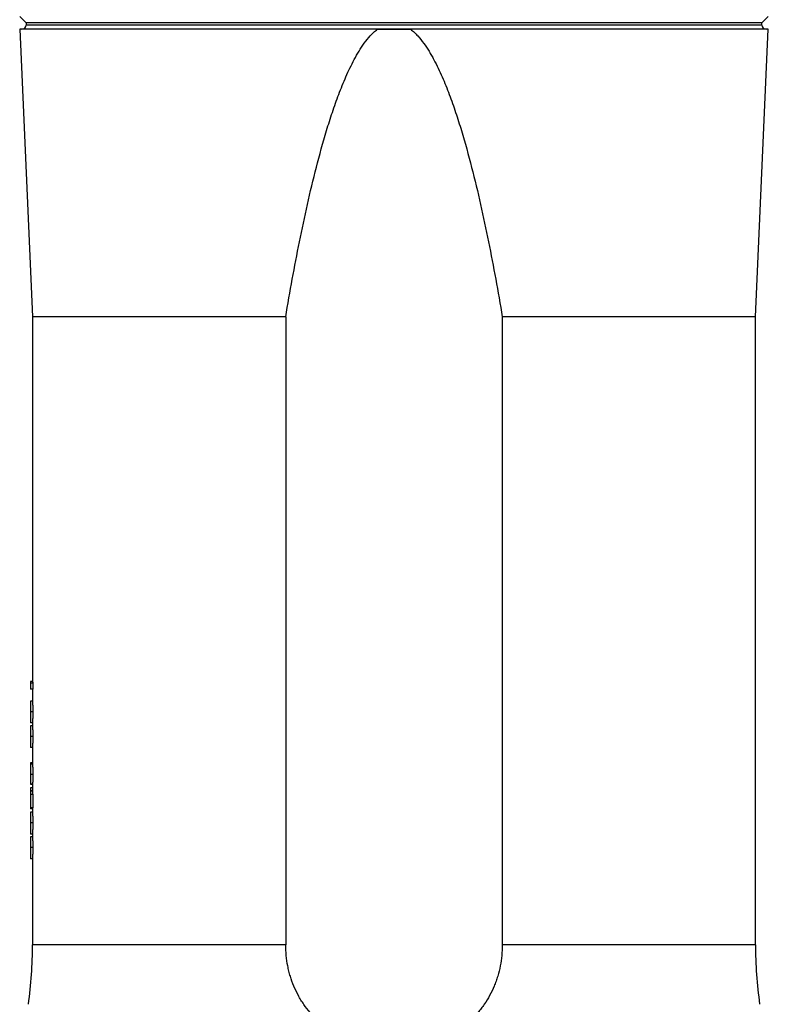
# Model space of a CAD drawing. Header units: millimetres. Extents: x 1695 to 3133, y 654 to 4111.
# Tile 3 of 6: x 2064 to 2764, y 2261 to 3182. Entities that reach past the tile are written whole.
import ezdxf

# ---------------------------------------------------------------- set-up
doc = ezdxf.new("R2010")
doc.units = ezdxf.units.MM
doc.header["$LTSCALE"] = 2

msp = doc.modelspace()

# ---------------------------------------------------------------- linework, layer by layer
at = {"color": 7, "linetype": 'Continuous', "lineweight": 25}
for p, q in [((2063.95, 3185.2), (2069.95, 3179.2)), ((2069.95, 3179.2), (2069.95, 3177.23)), ((2413.95, 3179.2), (2069.95, 3179.2)), ((2757.95, 3179.2), (2413.95, 3179.2)), ((2757.95, 3179.2), (2763.95, 3185.2)), ((2757.95, 3177.23), (2757.95, 3179.2)), ((2066.02, 3173.23), (2064.21, 3173.2)), ((2064.21, 3173.2), (2075.95, 2904.35)), ((2398.33, 3173.2), (2064.21, 3173.2)), ((2763.69, 3173.2), (2429.57, 3173.2)), ((2751.95, 2904.35), (2763.69, 3173.2)), ((2763.69, 3173.2), (2761.88, 3173.23)), ((2075.95, 2904.35), (2075.95, 2563.31)), ((2312.7, 2904.35), (2075.95, 2904.35)), ((2312.7, 2904.35), (2312.7, 2317.09)), ((2751.95, 2904.35), (2515.19, 2904.35)), ((2515.19, 2904.35), (2515.19, 2317.09)), ((2751.95, 2317.09), (2751.95, 2904.35)), ((2073.95, 2563.31), (2073.95, 2561.55)), ((2076.06, 2563.31), (2073.95, 2563.31)), ((2076.16, 2561.55), (2073.95, 2561.55)), ((2073.95, 2561.55), (2073.95, 2556)), ((2076.16, 2561.55), (2076.16, 2556)), ((2076.16, 2556), (2073.95, 2556)), ((2075.95, 2556), (2075.95, 2544.69)), ((2075.95, 2544.85), (2073.95, 2544.85)), ((2076.18, 2534.82), (2073.95, 2534.82)), ((2075.95, 2524.46), (2073.95, 2524.46)), ((2075.95, 2524.6), (2075.95, 2521.62)), ((2075.95, 2521.77), (2073.95, 2521.77)), ((2076.18, 2511.74), (2073.95, 2511.74)), ((2075.95, 2501.39), (2073.95, 2501.39)), ((2075.95, 2501.53), (2075.95, 2486)), ((2075.95, 2487.16), (2073.95, 2487.16)), ((2073.95, 2487.16), (2073.95, 2486.35)), ((2075.96, 2486), (2073.95, 2486)), ((2076.18, 2476.22), (2073.95, 2476.22)), ((2075.97, 2467.16), (2073.95, 2467.16)), ((2073.95, 2466.81), (2073.95, 2466.77)), ((2075.95, 2466.77), (2073.95, 2466.77)), ((2075.95, 2463.69), (2073.95, 2463.69)), ((2073.95, 2463.69), (2073.95, 2461)), ((2075.95, 2461), (2073.95, 2461)), ((2075.95, 2460.62), (2073.95, 2460.62)), ((2073.95, 2460.62), (2073.95, 2457.54)), ((2075.95, 2467.16), (2075.95, 2459.97)), ((2073.95, 2457.54), (2073.95, 2445.23)), ((2076.16, 2457.54), (2073.95, 2457.54)), ((2076.16, 2457.54), (2076.16, 2445.23)), ((2076.16, 2445.23), (2073.95, 2445.23)), ((2075.95, 2444.08), (2073.95, 2444.08)), ((2075.95, 2441), (2073.95, 2441)), ((2075.95, 2445.23), (2075.95, 2440.85)), ((2076.18, 2430.97), (2073.95, 2430.97)), ((2075.95, 2420.62), (2073.95, 2420.62)), ((2075.95, 2417.92), (2073.95, 2417.92)), ((2075.95, 2420.76), (2075.95, 2417.77)), ((2076.18, 2407.89), (2073.95, 2407.89)), ((2075.95, 2397.54), (2073.95, 2397.54)), ((2075.95, 2397.68), (2075.95, 2317.09))]:
    msp.add_line(p, q, dxfattribs=at)
at = {"color": 8, "linetype": 'Continuous', "lineweight": 25}
for p, q in [((2413.95, 3177.23), (2069.95, 3177.23)), ((2757.95, 3177.23), (2413.95, 3177.23)), ((2413.95, 3173.23), (2066.02, 3173.23)), ((2761.88, 3173.23), (2413.95, 3173.23)), ((2312.7, 2317.09), (2075.95, 2317.09)), ((2751.95, 2317.09), (2515.19, 2317.09))]:
    msp.add_line(p, q, dxfattribs=at)
at = {"color": 7, "linetype": 'Continuous', "lineweight": 25}
for centre, radius, start, end in [((2065.95, 3177.23), 4, 271, 0), ((2761.95, 3177.23), 4, 180, 269), ((1675.95, 2317.09), 400, 351.99006, 0), ((3151.95, 2317.09), 400, 180, 188.00994)]:
    msp.add_arc(centre, radius, start, end, dxfattribs=at)
for centre, ratio, start_param in [((2413.95, 2568.32), 0.572266, 3.167505), ((2413.95, 2459.97), 0.205128, 3.141593)]:
    msp.add_ellipse(centre, major_axis=(338, 0), ratio=ratio, start_param=start_param, end_param=3.176613, dxfattribs=at)
for points, knots in [([(2312.7, 2904.35), (2316.64, 2927.82), (2320.88, 2951.23), (2327.93, 2986.21), (2330.39, 2997.84), (2335.62, 3021.05), (2338.39, 3032.63), (2344.31, 3055.69), (2347.47, 3067.16), (2352.65, 3084.23), (2354.44, 3089.9), (2358.22, 3101.18), (2360.21, 3106.79), (2364.42, 3117.94), (2366.65, 3123.46), (2371.43, 3134.35), (2373.99, 3139.72), (2378.21, 3147.59), (2379.69, 3150.19), (2382.81, 3155.29), (2384.45, 3157.77), (2387.93, 3162.58), (2389.78, 3164.89), (2392.77, 3168.18), (2393.81, 3169.24), (2395.98, 3171.29), (2397.12, 3172.27), (2398.33, 3173.2)], [0, 0, 0, 0, 0.25, 0.25, 0.375, 0.375, 0.5, 0.5, 0.625, 0.625, 0.6875, 0.6875, 0.75, 0.75, 0.8125, 0.8125, 0.875, 0.875, 0.90625, 0.90625, 0.9375, 0.9375, 0.96875, 0.96875, 0.984375, 0.984375, 1, 1, 1, 1]), ([(2429.57, 3173.2), (2430.78, 3172.26), (2431.93, 3171.27), (2434.12, 3169.21), (2435.16, 3168.14), (2438.17, 3164.83), (2440.02, 3162.5), (2443.52, 3157.67), (2445.16, 3155.18), (2447.5, 3151.34), (2448.27, 3150.04), (2449.75, 3147.43), (2450.48, 3146.12), (2454.01, 3139.52), (2456.56, 3134.15), (2461.33, 3123.27), (2463.54, 3117.77), (2467.73, 3106.67), (2469.71, 3101.08), (2473.48, 3089.82), (2475.27, 3084.16), (2480.44, 3067.1), (2483.6, 3055.61), (2489.53, 3032.57), (2492.29, 3021), (2497.51, 2997.81), (2499.98, 2986.18), (2507.02, 2951.22), (2511.26, 2927.82), (2515.19, 2904.35)], [0, 0, 0, 0, 0.015625, 0.015625, 0.03125, 0.03125, 0.0625, 0.0625, 0.09375, 0.09375, 0.109375, 0.109375, 0.125, 0.125, 0.1875, 0.1875, 0.25, 0.25, 0.3125, 0.3125, 0.375, 0.375, 0.5, 0.5, 0.625, 0.625, 0.75, 0.75, 1, 1, 1, 1]), ([(2073.95, 2544.85), (2073.95, 2544.84), (2073.95, 2544.84), (2073.95, 2544.78), (2073.95, 2544.68), (2073.95, 2544.54), (2073.95, 2544.37), (2073.95, 2544.15), (2073.95, 2543.89), (2073.95, 2543.59), (2073.95, 2543.26), (2073.95, 2542.9), (2073.95, 2542.49), (2073.95, 2542.06), (2073.95, 2541.59), (2073.95, 2541.1), (2073.95, 2540.57), (2073.95, 2540.01), (2073.95, 2539.42), (2073.95, 2538.81), (2073.95, 2538.19), (2073.95, 2537.54), (2073.95, 2536.89), (2073.95, 2536.21), (2073.95, 2535.52), (2073.95, 2535.05), (2073.95, 2534.82)], [0, 0, 0, 0, 0.068595, 0.133246, 0.194313, 0.251279, 0.304513, 0.354235, 0.400481, 0.443411, 0.484015, 0.523252, 0.561042, 0.5979, 0.633518, 0.668314, 0.702496, 0.736685, 0.770293, 0.803437, 0.835913, 0.86846, 0.900847, 0.933467, 0.966258, 1, 1, 1, 1]), ([(2075.95, 2544.69), (2075.95, 2544.68), (2075.94, 2544.61), (2075.99, 2543.97), (2076.06, 2542.22), (2076.14, 2539.7), (2076.18, 2537.14), (2076.18, 2535.46), (2076.18, 2534.82)], [0, 0, 0, 0, 0.067809, 0.319174, 0.542344, 0.71719, 0.892209, 1, 1, 1, 1]), ([(2073.95, 2534.82), (2073.95, 2534.58), (2073.95, 2534.1), (2073.95, 2533.4), (2073.95, 2532.72), (2073.95, 2532.05), (2073.95, 2531.4), (2073.95, 2530.77), (2073.95, 2530.15), (2073.95, 2529.55), (2073.95, 2528.98), (2073.95, 2528.43), (2073.95, 2527.92), (2073.95, 2527.43), (2073.95, 2526.99), (2073.95, 2526.56), (2073.95, 2526.18), (2073.95, 2525.82), (2073.95, 2525.5), (2073.95, 2525.22), (2073.95, 2524.99), (2073.95, 2524.79), (2073.95, 2524.64), (2073.95, 2524.54), (2073.95, 2524.48), (2073.95, 2524.47), (2073.95, 2524.46)], [0, 0, 0, 0, 0.033788, 0.067194, 0.099862, 0.132567, 0.165151, 0.197913, 0.231319, 0.265083, 0.299255, 0.334399, 0.369943, 0.406284, 0.444064, 0.482998, 0.523354, 0.565537, 0.609613, 0.656391, 0.705885, 0.758325, 0.813832, 0.872795, 0.934722, 1, 1, 1, 1]), ([(2076.18, 2534.82), (2076.18, 2533.77), (2076.17, 2531.66), (2076.11, 2528.93), (2076.03, 2526.57), (2075.97, 2525.17), (2075.94, 2524.66), (2075.95, 2524.61), (2075.95, 2524.6)], [0, 0, 0, 0, 0.174494, 0.349819, 0.516901, 0.777834, 0.975814, 1, 1, 1, 1]), ([(2073.95, 2521.77), (2073.95, 2521.77), (2073.95, 2521.76), (2073.95, 2521.7), (2073.95, 2521.6), (2073.95, 2521.46), (2073.95, 2521.29), (2073.95, 2521.07), (2073.95, 2520.81), (2073.95, 2520.52), (2073.95, 2520.18), (2073.95, 2519.82), (2073.95, 2519.41), (2073.95, 2518.98), (2073.95, 2518.52), (2073.95, 2518.03), (2073.95, 2517.49), (2073.95, 2516.93), (2073.95, 2516.34), (2073.95, 2515.73), (2073.95, 2515.11), (2073.95, 2514.47), (2073.95, 2513.81), (2073.95, 2513.13), (2073.95, 2512.44), (2073.95, 2511.98), (2073.95, 2511.74)], [0, 0, 0, 0, 0.068595, 0.133246, 0.194313, 0.251279, 0.304513, 0.354235, 0.400481, 0.443411, 0.484015, 0.523252, 0.561042, 0.5979, 0.633518, 0.668314, 0.702496, 0.736685, 0.770293, 0.803437, 0.835913, 0.86846, 0.900847, 0.933467, 0.966258, 1, 1, 1, 1]), ([(2075.95, 2521.62), (2075.95, 2521.6), (2075.94, 2521.53), (2075.99, 2520.89), (2076.06, 2519.15), (2076.14, 2516.62), (2076.18, 2514.06), (2076.18, 2512.38), (2076.18, 2511.74)], [0, 0, 0, 0, 0.0678088, 0.3191739, 0.5423442, 0.7171898, 0.892209, 1, 1, 1, 1]), ([(2073.95, 2511.74), (2073.95, 2511.5), (2073.95, 2511.03), (2073.95, 2510.33), (2073.95, 2509.64), (2073.95, 2508.97), (2073.95, 2508.32), (2073.95, 2507.69), (2073.95, 2507.07), (2073.95, 2506.48), (2073.95, 2505.9), (2073.95, 2505.36), (2073.95, 2504.84), (2073.95, 2504.36), (2073.95, 2503.91), (2073.95, 2503.49), (2073.95, 2503.11), (2073.95, 2502.74), (2073.95, 2502.42), (2073.95, 2502.14), (2073.95, 2501.91), (2073.95, 2501.72), (2073.95, 2501.57), (2073.95, 2501.46), (2073.95, 2501.4), (2073.95, 2501.39), (2073.95, 2501.39)], [0, 0, 0, 0, 0.033788, 0.067194, 0.099862, 0.132567, 0.165151, 0.197913, 0.231319, 0.265083, 0.299255, 0.334399, 0.369943, 0.406284, 0.444064, 0.482998, 0.523354, 0.565537, 0.609613, 0.656391, 0.705885, 0.758325, 0.813832, 0.872795, 0.934722, 1, 1, 1, 1]), ([(2076.18, 2511.74), (2076.18, 2510.69), (2076.17, 2508.59), (2076.11, 2505.86), (2076.03, 2503.5), (2075.97, 2502.09), (2075.94, 2501.58), (2075.95, 2501.53), (2075.95, 2501.53)], [0, 0, 0, 0, 0.174494, 0.349819, 0.516901, 0.777834, 0.975814, 1, 1, 1, 1]), ([(2073.95, 2486), (2073.95, 2485.98), (2073.95, 2485.95), (2073.95, 2485.79), (2073.95, 2485.56), (2073.95, 2485.23), (2073.95, 2484.83), (2073.95, 2484.34), (2073.95, 2483.76), (2073.95, 2483.11), (2073.95, 2482.4), (2073.95, 2481.63), (2073.95, 2480.83), (2073.95, 2479.99), (2073.95, 2479.1), (2073.95, 2478.18), (2073.95, 2477.21), (2073.95, 2476.55), (2073.95, 2476.22)], [0, 0, 0, 0, 0.068791, 0.135103, 0.198979, 0.261904, 0.323495, 0.385195, 0.446969, 0.509765, 0.572251, 0.633405, 0.693251, 0.752583, 0.812579, 0.873275, 0.93555, 1, 1, 1, 1]), ([(2075.96, 2486), (2075.96, 2485.99), (2075.96, 2485.97), (2075.97, 2485.91), (2075.97, 2485.86), (2075.99, 2485.69), (2076, 2485.52), (2076.02, 2485.05), (2076.03, 2484.76), (2076.05, 2484.25), (2076.06, 2484.06), (2076.07, 2483.66), (2076.08, 2483.44), (2076.1, 2482.76), (2076.11, 2482.28), (2076.14, 2481.21), (2076.15, 2480.63), (2076.17, 2479.43), (2076.17, 2478.81), (2076.18, 2477.85), (2076.18, 2477.52), (2076.18, 2476.87), (2076.18, 2476.55), (2076.18, 2476.22)], [0, 0, 0, 0, 0.0625, 0.0625, 0.125, 0.125, 0.25, 0.25, 0.375, 0.375, 0.4375, 0.4375, 0.5, 0.5, 0.625, 0.625, 0.75, 0.75, 0.875, 0.875, 0.9375, 0.9375, 1, 1, 1, 1]), ([(2073.95, 2476.22), (2073.95, 2475.89), (2073.95, 2475.24), (2073.95, 2474.3), (2073.95, 2473.4), (2073.95, 2472.55), (2073.95, 2471.75), (2073.95, 2471), (2073.95, 2470.29), (2073.95, 2469.65), (2073.95, 2469.07), (2073.95, 2468.56), (2073.95, 2468.13), (2073.95, 2467.76), (2073.95, 2467.5), (2073.95, 2467.3), (2073.95, 2467.18), (2073.95, 2467.16), (2073.95, 2467.16)], [0, 0, 0, 0, 0.069475, 0.136517, 0.200789, 0.26383, 0.325735, 0.387291, 0.449509, 0.512968, 0.576275, 0.63758, 0.697903, 0.757172, 0.816599, 0.876653, 0.93729, 1, 1, 1, 1]), ([(2076.18, 2476.22), (2076.18, 2475.92), (2076.18, 2475.63), (2076.18, 2475.04), (2076.18, 2474.75), (2076.17, 2473.89), (2076.17, 2473.32), (2076.16, 2472.49), (2076.15, 2472.21), (2076.14, 2471.68), (2076.14, 2471.43), (2076.13, 2470.93), (2076.12, 2470.69), (2076.11, 2470.23), (2076.11, 2470.01), (2076.09, 2469.39), (2076.07, 2469.01), (2076.05, 2468.34), (2076.04, 2468.05), (2076.02, 2467.71), (2076.01, 2467.61), (2076, 2467.45), (2076, 2467.38), (2075.99, 2467.26), (2075.98, 2467.22), (2075.98, 2467.17), (2075.97, 2467.16), (2075.97, 2467.16)], [0, 0, 0, 0, 0.0625, 0.0625, 0.125, 0.125, 0.25, 0.25, 0.3125, 0.3125, 0.375, 0.375, 0.4375, 0.4375, 0.5, 0.5, 0.625, 0.625, 0.75, 0.75, 0.8125, 0.8125, 0.875, 0.875, 0.9375, 0.9375, 1, 1, 1, 1]), ([(2073.95, 2444.88), (2073.95, 2444.76), (2073.95, 2444.09), (2073.95, 2444.08), (2073.95, 2444.08)], [0, 0, 0, 0, 0.182495, 1, 1, 1, 1]), ([(2073.95, 2441), (2073.95, 2441), (2073.95, 2440.99), (2073.95, 2440.93), (2073.95, 2440.83), (2073.95, 2440.69), (2073.95, 2440.52), (2073.95, 2440.3), (2073.95, 2440.04), (2073.95, 2439.75), (2073.95, 2439.41), (2073.95, 2439.05), (2073.95, 2438.64), (2073.95, 2438.21), (2073.95, 2437.75), (2073.95, 2437.26), (2073.95, 2436.72), (2073.95, 2436.16), (2073.95, 2435.57), (2073.95, 2434.96), (2073.95, 2434.34), (2073.95, 2433.7), (2073.95, 2433.04), (2073.95, 2432.37), (2073.95, 2431.67), (2073.95, 2431.21), (2073.95, 2430.97)], [0, 0, 0, 0, 0.068595, 0.133246, 0.194313, 0.251279, 0.304513, 0.354235, 0.400481, 0.443411, 0.484015, 0.523252, 0.561042, 0.5979, 0.633518, 0.668314, 0.702496, 0.736685, 0.770293, 0.803437, 0.835913, 0.86846, 0.900847, 0.933467, 0.966258, 1, 1, 1, 1]), ([(2075.95, 2440.85), (2075.95, 2440.83), (2075.94, 2440.76), (2075.99, 2440.12), (2076.06, 2438.38), (2076.14, 2435.85), (2076.18, 2433.29), (2076.18, 2431.61), (2076.18, 2430.97)], [0, 0, 0, 0, 0.067809, 0.319174, 0.542344, 0.71719, 0.892209, 1, 1, 1, 1]), ([(2073.95, 2430.97), (2073.95, 2430.73), (2073.95, 2430.26), (2073.95, 2429.56), (2073.95, 2428.87), (2073.95, 2428.21), (2073.95, 2427.55), (2073.95, 2426.92), (2073.95, 2426.3), (2073.95, 2425.71), (2073.95, 2425.13), (2073.95, 2424.59), (2073.95, 2424.07), (2073.95, 2423.59), (2073.95, 2423.14), (2073.95, 2422.72), (2073.95, 2422.34), (2073.95, 2421.97), (2073.95, 2421.65), (2073.95, 2421.37), (2073.95, 2421.14), (2073.95, 2420.95), (2073.95, 2420.8), (2073.95, 2420.69), (2073.95, 2420.63), (2073.95, 2420.62), (2073.95, 2420.62)], [0, 0, 0, 0, 0.033788, 0.067194, 0.099862, 0.132567, 0.165151, 0.197913, 0.231319, 0.265083, 0.299255, 0.334399, 0.369943, 0.406284, 0.444064, 0.482998, 0.523354, 0.565537, 0.609613, 0.656391, 0.705885, 0.758325, 0.813832, 0.872795, 0.934722, 1, 1, 1, 1]), ([(2076.18, 2430.97), (2076.18, 2429.92), (2076.17, 2427.82), (2076.11, 2425.09), (2076.03, 2422.73), (2075.97, 2421.32), (2075.94, 2420.81), (2075.95, 2420.76), (2075.95, 2420.76)], [0, 0, 0, 0, 0.174494, 0.349819, 0.516901, 0.777834, 0.975814, 1, 1, 1, 1]), ([(2073.95, 2417.92), (2073.95, 2417.92), (2073.95, 2417.92), (2073.95, 2417.86), (2073.95, 2417.75), (2073.95, 2417.62), (2073.95, 2417.45), (2073.95, 2417.22), (2073.95, 2416.97), (2073.95, 2416.67), (2073.95, 2416.34), (2073.95, 2415.97), (2073.95, 2415.57), (2073.95, 2415.14), (2073.95, 2414.67), (2073.95, 2414.18), (2073.95, 2413.64), (2073.95, 2413.08), (2073.95, 2412.49), (2073.95, 2411.89), (2073.95, 2411.26), (2073.95, 2410.62), (2073.95, 2409.96), (2073.95, 2409.29), (2073.95, 2408.6), (2073.95, 2408.13), (2073.95, 2407.89)], [0, 0, 0, 0, 0.068595, 0.133246, 0.194313, 0.251279, 0.304513, 0.354235, 0.400481, 0.443411, 0.484015, 0.523252, 0.561042, 0.5979, 0.633518, 0.668314, 0.702496, 0.736685, 0.770293, 0.803437, 0.835913, 0.86846, 0.900847, 0.933467, 0.966258, 1, 1, 1, 1]), ([(2075.95, 2417.77), (2075.95, 2417.76), (2075.94, 2417.69), (2075.99, 2417.05), (2076.06, 2415.3), (2076.14, 2412.77), (2076.18, 2410.22), (2076.18, 2408.53), (2076.18, 2407.89)], [0, 0, 0, 0, 0.067809, 0.319174, 0.542344, 0.71719, 0.892209, 1, 1, 1, 1]), ([(2073.95, 2407.89), (2073.95, 2407.66), (2073.95, 2407.18), (2073.95, 2406.48), (2073.95, 2405.79), (2073.95, 2405.13), (2073.95, 2404.48), (2073.95, 2403.84), (2073.95, 2403.22), (2073.95, 2402.63), (2073.95, 2402.05), (2073.95, 2401.51), (2073.95, 2401), (2073.95, 2400.51), (2073.95, 2400.07), (2073.95, 2399.64), (2073.95, 2399.26), (2073.95, 2398.89), (2073.95, 2398.58), (2073.95, 2398.29), (2073.95, 2398.06), (2073.95, 2397.87), (2073.95, 2397.72), (2073.95, 2397.61), (2073.95, 2397.56), (2073.95, 2397.55), (2073.95, 2397.54)], [0, 0, 0, 0, 0.033788, 0.067194, 0.099862, 0.132567, 0.165151, 0.197913, 0.231319, 0.265083, 0.299255, 0.334399, 0.369943, 0.406284, 0.444064, 0.482998, 0.523354, 0.565537, 0.609613, 0.656391, 0.705885, 0.758325, 0.813832, 0.872795, 0.934722, 1, 1, 1, 1]), ([(2076.18, 2407.89), (2076.18, 2406.85), (2076.17, 2404.74), (2076.11, 2402.01), (2076.03, 2399.65), (2075.97, 2398.25), (2075.94, 2397.74), (2075.95, 2397.69), (2075.95, 2397.68)], [0, 0, 0, 0, 0.174494, 0.349819, 0.516901, 0.777834, 0.975814, 1, 1, 1, 1]), ([(2515.19, 2317.09), (2515.19, 2310.36), (2514.55, 2303.76), (2512.65, 2294.04), (2511.86, 2290.83), (2510.43, 2286.07), (2509.91, 2284.49), (2508.8, 2281.4), (2508.21, 2279.87), (2505.09, 2272.35), (2502.01, 2266.67), (2497.41, 2260), (2496.45, 2258.69), (2494.48, 2256.13), (2493.46, 2254.89), (2490.32, 2251.24), (2488.11, 2248.93), (2483.45, 2244.56), (2481, 2242.49), (2477.14, 2239.56), (2475.82, 2238.61), (2473.14, 2236.79), (2471.78, 2235.92), (2464.88, 2231.72), (2459.04, 2228.92), (2451.35, 2226.09), (2449.8, 2225.56), (2446.64, 2224.56), (2445.05, 2224.1), (2440.25, 2222.82), (2437.02, 2222.11), (2427.27, 2220.42), (2420.66, 2219.84), (2410.58, 2219.85), (2407.24, 2219.99), (2400.63, 2220.56), (2397.35, 2220.98), (2390.85, 2222.11), (2387.63, 2222.82), (2382.84, 2224.1), (2381.25, 2224.56), (2378.09, 2225.56), (2376.53, 2226.1), (2368.84, 2228.93), (2363.01, 2231.72), (2356.12, 2235.91), (2354.76, 2236.79), (2352.09, 2238.6), (2350.77, 2239.55), (2346.9, 2242.49), (2344.45, 2244.56), (2337.46, 2251.11), (2333.29, 2255.94), (2328.69, 2262.61), (2327.8, 2263.97), (2326.1, 2266.74), (2325.29, 2268.14), (2322.97, 2272.4), (2321.58, 2275.32), (2319.08, 2281.31), (2317.98, 2284.39), (2316.55, 2289.11), (2316.11, 2290.71), (2315.31, 2293.95), (2314.95, 2295.57), (2313.35, 2303.73), (2312.7, 2310.36), (2312.7, 2317.09)], [0, 0, 0, 0, 0.0625, 0.0625, 0.09375, 0.09375, 0.109375, 0.109375, 0.125, 0.125, 0.1875, 0.1875, 0.203125, 0.203125, 0.21875, 0.21875, 0.25, 0.25, 0.28125, 0.28125, 0.296875, 0.296875, 0.3125, 0.3125, 0.375, 0.375, 0.390625, 0.390625, 0.40625, 0.40625, 0.4375, 0.4375, 0.5, 0.5, 0.53125, 0.53125, 0.5625, 0.5625, 0.59375, 0.59375, 0.609375, 0.609375, 0.625, 0.625, 0.6875, 0.6875, 0.703125, 0.703125, 0.71875, 0.71875, 0.75, 0.75, 0.8125, 0.8125, 0.828125, 0.828125, 0.84375, 0.84375, 0.875, 0.875, 0.90625, 0.90625, 0.921875, 0.921875, 0.9375, 0.9375, 1, 1, 1, 1])]:
    msp.add_open_spline(points, degree=3, knots=knots, dxfattribs=at)
msp.add_open_spline([(2398.33, 3173.2), (2408.72, 3173.19), (2419.14, 3173.19), (2429.57, 3173.2)], degree=3, dxfattribs=at)

doc.saveas('drawing.dxf')
